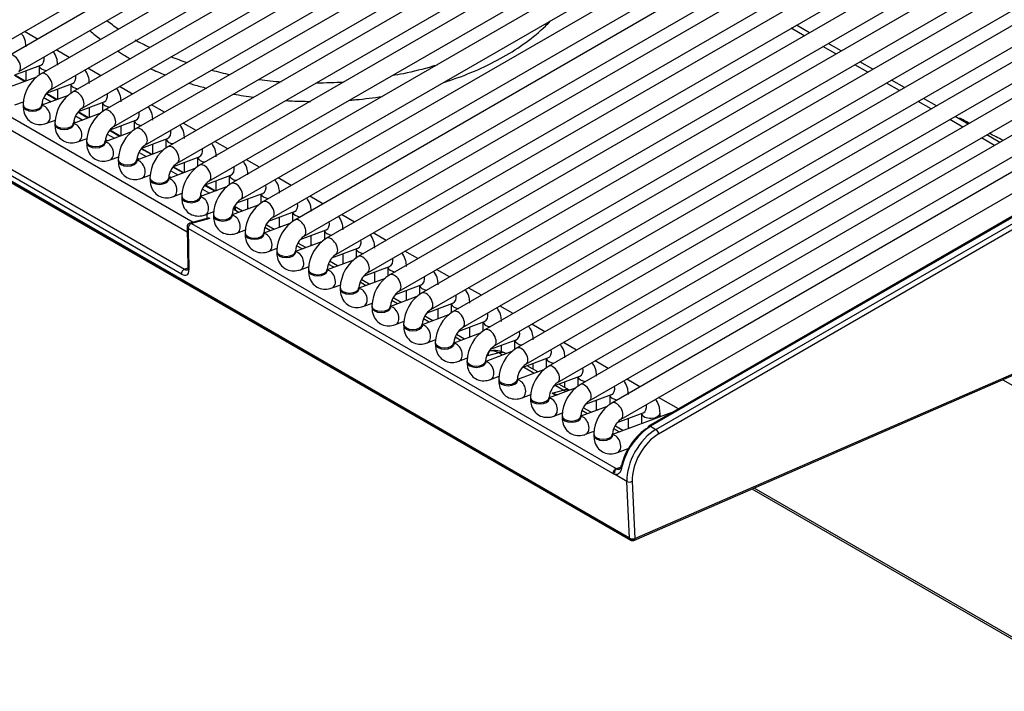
# Model space of a CAD drawing. Header units: millimetres. Extents: x 0 to 287, y 0 to 200.
# Tile 50 of 63: x 226 to 239, y 88 to 97. Entities that reach past the tile are written whole.
import ezdxf

# ---------------------------------------------------------------- set-up
doc = ezdxf.new("R2010")
doc.units = ezdxf.units.MM
doc.layers.add('130.194_BW4C_CTM', color=7, linetype='Continuous')
doc.layers.add('Défaut', color=7, linetype='Continuous')

# ---------------------------------------------------------------- blocks, each defined once
blk = doc.blocks.new('SE3')
at = {"layer": '130.194_BW4C_CTM', "color": 7, "linetype": 'Continuous'}
for p, q in [((225.712, 96.224), (234.834, 101.49)), ((235.133, 101.462), (226.012, 96.195)), ((226.137, 95.979), (235.258, 101.245)), ((235.558, 101.217), (226.436, 95.95)), ((226.561, 95.734), (235.683, 101)), ((235.982, 100.972), (226.86, 95.705)), ((226.985, 95.489), (236.107, 100.755)), ((236.406, 100.727), (227.284, 95.46)), ((227.409, 95.244), (236.531, 100.51)), ((236.83, 100.482), (227.709, 95.216)), ((227.834, 94.999), (236.955, 100.265)), ((237.255, 100.237), (228.133, 94.971)), ((228.258, 94.754), (237.38, 100.02)), ((237.679, 99.992), (228.557, 94.726)), ((228.682, 94.509), (237.804, 99.776)), ((238.103, 99.747), (228.982, 94.481)), ((229.107, 94.264), (238.228, 99.531)), ((238.527, 99.502), (229.406, 94.236)), ((229.531, 94.019), (238.652, 99.286)), ((238.952, 99.257), (229.83, 93.991)), ((234.312, 89.732), (218.26, 98.999)), ((218.261, 98.99), (234.313, 89.722)), ((218.272, 98.972), (234.323, 89.704)), ((229.955, 93.774), (239.077, 99.041)), ((239.376, 99.012), (230.254, 93.746)), ((230.379, 93.529), (239.501, 98.796)), ((239.8, 98.767), (230.679, 93.501)), ((230.804, 93.284), (239.925, 98.551)), ((240.225, 98.522), (231.103, 93.256)), ((231.228, 93.039), (240.35, 98.306)), ((240.649, 98.277), (231.527, 93.011)), ((231.652, 92.794), (240.774, 98.061)), ((241.073, 98.032), (231.951, 92.766)), ((232.076, 92.55), (241.08, 97.748)), ((241.085, 97.55), (232.376, 92.521)), ((232.501, 92.305), (241.093, 97.265)), ((241.098, 97.067), (232.8, 92.276)), ((232.925, 92.06), (241.106, 96.783)), ((241.111, 96.585), (233.224, 92.031)), ((236.72, 96.499), (236.546, 96.6)), ((226.389, 96.413), (226.215, 96.514)), ((236.65, 96.459), (236.476, 96.559)), ((237.145, 96.254), (236.97, 96.355)), ((226.813, 96.168), (226.639, 96.269)), ((233.349, 91.815), (241.125, 96.304)), ((237.074, 96.214), (236.9, 96.314)), ((226.086, 95.934), (226.431, 96.063)), ((237.499, 95.969), (237.324, 96.069)), ((237.569, 96.009), (237.395, 96.11)), ((226.216, 95.846), (226.079, 95.924)), ((226.224, 95.849), (226.083, 95.93)), ((226.235, 95.853), (226.235, 95.989)), ((226.409, 96.054), (226.409, 95.931)), ((227.237, 95.923), (227.063, 96.024)), ((240.967, 96.012), (233.648, 91.786)), ((225.168, 95.869), (228.473, 93.961)), ((226.373, 95.904), (226.022, 95.773)), ((226.235, 95.866), (226.249, 95.858)), ((226.511, 95.689), (226.856, 95.818)), ((226.833, 95.81), (226.833, 95.686)), ((233.773, 91.57), (241.092, 95.795)), ((237.923, 95.724), (237.749, 95.824)), ((237.993, 95.764), (237.819, 95.865)), ((224.291, 95.678), (228.354, 93.332)), ((228.393, 93.83), (225.088, 95.738)), ((226.64, 95.601), (226.504, 95.679)), ((226.648, 95.604), (226.507, 95.685)), ((226.659, 95.608), (226.659, 95.744)), ((227.662, 95.678), (227.487, 95.779)), ((241.391, 95.767), (234.073, 91.541)), ((228.314, 93.266), (224.251, 95.612)), ((226.087, 95.531), (226.203, 95.574)), ((226.197, 95.536), (226.197, 95.52)), ((226.797, 95.66), (226.447, 95.528)), ((226.447, 95.52), (226.447, 95.536)), ((226.473, 95.539), (226.448, 95.553)), ((226.474, 95.631), (226.571, 95.575)), ((226.659, 95.622), (226.673, 95.613)), ((226.935, 95.444), (227.28, 95.573)), ((227.257, 95.565), (227.257, 95.441)), ((228.086, 95.433), (227.912, 95.534)), ((234.198, 91.325), (241.516, 95.55)), ((238.347, 95.479), (238.173, 95.58)), ((238.417, 95.519), (238.243, 95.62)), ((227.221, 95.415), (226.871, 95.284)), ((227.064, 95.356), (226.928, 95.434)), ((227.072, 95.359), (226.932, 95.44)), ((227.083, 95.363), (227.083, 95.499)), ((226.511, 95.286), (226.628, 95.329)), ((226.621, 95.291), (226.621, 95.275)), ((226.871, 95.275), (226.871, 95.291)), ((226.898, 95.294), (226.873, 95.308)), ((226.898, 95.386), (226.995, 95.33)), ((227.083, 95.377), (227.098, 95.368)), ((227.359, 95.199), (227.704, 95.328)), ((227.682, 95.32), (227.682, 95.196)), ((228.51, 95.188), (228.336, 95.289)), ((238.772, 95.234), (238.597, 95.335)), ((238.842, 95.274), (238.667, 95.375)), ((227.646, 95.17), (227.295, 95.039)), ((227.322, 95.141), (227.42, 95.085)), ((227.488, 95.111), (227.352, 95.189)), ((227.497, 95.114), (227.356, 95.195)), ((227.507, 95.118), (227.507, 95.255)), ((241.536, 95.255), (234.568, 91.232)), ((241.561, 95.252), (234.593, 91.229)), ((234.665, 91.188), (241.633, 95.211)), ((241.668, 95.15), (234.7, 91.126)), ((226.936, 95.041), (227.052, 95.084)), ((227.045, 95.046), (227.045, 95.03)), ((227.295, 95.03), (227.295, 95.046)), ((227.322, 95.049), (227.297, 95.063)), ((227.507, 95.132), (227.522, 95.123)), ((227.783, 94.954), (228.129, 95.083)), ((227.932, 94.873), (227.932, 95.01)), ((228.106, 95.075), (228.106, 94.951)), ((228.934, 94.943), (228.76, 95.044)), ((239.196, 94.989), (239.022, 95.09)), ((239.266, 95.03), (239.092, 95.13)), ((228.07, 94.925), (227.719, 94.794)), ((227.747, 94.896), (227.844, 94.84)), ((227.913, 94.866), (227.776, 94.945)), ((227.921, 94.869), (227.78, 94.95)), ((227.932, 94.887), (227.946, 94.878)), ((227.36, 94.796), (227.476, 94.839)), ((227.469, 94.801), (227.469, 94.785)), ((227.719, 94.785), (227.719, 94.801)), ((227.746, 94.804), (227.721, 94.818)), ((228.208, 94.709), (228.553, 94.838)), ((228.356, 94.628), (228.356, 94.765)), ((228.53, 94.83), (228.53, 94.706)), ((229.359, 94.698), (229.184, 94.799)), ((228.494, 94.68), (228.144, 94.549)), ((228.171, 94.651), (228.268, 94.595)), ((228.337, 94.621), (228.201, 94.7)), ((228.345, 94.624), (228.204, 94.705)), ((228.356, 94.642), (228.37, 94.633)), ((227.784, 94.551), (227.9, 94.594)), ((227.894, 94.556), (227.894, 94.54)), ((228.144, 94.54), (228.144, 94.556)), ((228.171, 94.559), (228.145, 94.573)), ((228.632, 94.464), (228.977, 94.593)), ((228.78, 94.383), (228.78, 94.52)), ((228.954, 94.585), (228.954, 94.461)), ((229.783, 94.453), (229.609, 94.554)), ((228.209, 94.306), (228.325, 94.349)), ((228.919, 94.435), (228.568, 94.304)), ((228.595, 94.406), (228.692, 94.35)), ((228.761, 94.376), (228.625, 94.455)), ((228.769, 94.379), (228.629, 94.46)), ((228.78, 94.397), (228.795, 94.388)), ((229.056, 94.219), (229.401, 94.348)), ((228.318, 94.311), (228.318, 94.295)), ((228.568, 94.295), (228.568, 94.311)), ((228.595, 94.314), (228.57, 94.328)), ((229.204, 94.138), (229.204, 94.275)), ((229.379, 94.34), (229.379, 94.216)), ((230.207, 94.209), (230.033, 94.309)), ((228.633, 94.061), (228.749, 94.104)), ((229.343, 94.19), (228.992, 94.059)), ((229.04, 94.117), (229.014, 94.15)), ((229.132, 94.111), (229.025, 94.173)), ((229.083, 94.093), (229.04, 94.117)), ((229.204, 94.152), (229.219, 94.143)), ((229.481, 93.974), (229.826, 94.103)), ((229.803, 94.095), (229.803, 93.971)), ((228.674, 94.014), (228.429, 93.949)), ((228.696, 94.011), (228.451, 93.945)), ((228.661, 94.011), (228.66, 94.071)), ((228.742, 94.066), (228.742, 94.05)), ((228.992, 94.05), (228.992, 94.066)), ((229.629, 93.893), (229.629, 94.03)), ((230.631, 93.964), (230.457, 94.064)), ((228.391, 93.899), (228.4, 93.343)), ((228.406, 93.878), (228.415, 93.322)), ((234.089, 90.597), (228.406, 93.878)), ((228.451, 93.945), (234.133, 90.664)), ((229.057, 93.816), (229.173, 93.86)), ((229.167, 93.821), (229.167, 93.805)), ((229.767, 93.945), (229.417, 93.814)), ((229.417, 93.805), (229.417, 93.821)), ((229.507, 93.848), (229.432, 93.891)), ((229.556, 93.866), (229.449, 93.928)), ((229.629, 93.907), (229.643, 93.899)), ((229.905, 93.729), (230.25, 93.858)), ((230.227, 93.85), (230.227, 93.726)), ((231.056, 93.719), (230.881, 93.819)), ((230.191, 93.7), (229.841, 93.569)), ((230.053, 93.648), (230.053, 93.785)), ((229.481, 93.571), (229.597, 93.615)), ((229.591, 93.576), (229.591, 93.56)), ((229.841, 93.56), (229.841, 93.576)), ((229.932, 93.603), (229.856, 93.646)), ((229.98, 93.621), (229.873, 93.683)), ((230.053, 93.662), (230.067, 93.654)), ((230.329, 93.484), (230.674, 93.613)), ((230.651, 93.605), (230.651, 93.482)), ((231.48, 93.474), (231.306, 93.574)), ((230.616, 93.455), (230.265, 93.324)), ((230.405, 93.376), (230.297, 93.438)), ((230.477, 93.403), (230.477, 93.54)), ((228.354, 93.332), (228.4, 93.352)), ((229.906, 93.326), (230.022, 93.37)), ((230.015, 93.331), (230.015, 93.315)), ((230.265, 93.315), (230.265, 93.331)), ((230.356, 93.358), (230.28, 93.401)), ((230.477, 93.417), (230.492, 93.409)), ((230.753, 93.24), (231.098, 93.369)), ((230.901, 93.158), (230.901, 93.295)), ((231.076, 93.36), (231.076, 93.237)), ((231.904, 93.229), (231.73, 93.329)), ((231.04, 93.21), (230.689, 93.079)), ((230.78, 93.113), (230.705, 93.157)), ((230.829, 93.131), (230.722, 93.193)), ((230.901, 93.172), (230.916, 93.164)), ((230.33, 93.081), (230.446, 93.125)), ((230.439, 93.086), (230.439, 93.07)), ((230.689, 93.07), (230.689, 93.086)), ((231.178, 92.995), (231.523, 93.124)), ((231.326, 92.913), (231.326, 93.05)), ((231.5, 93.115), (231.5, 92.992)), ((232.329, 92.984), (232.154, 93.084)), ((231.464, 92.965), (231.114, 92.834)), ((231.204, 92.868), (231.129, 92.912)), ((231.253, 92.886), (231.146, 92.948)), ((231.326, 92.927), (231.34, 92.919)), ((230.754, 92.836), (230.87, 92.88)), ((230.864, 92.841), (230.864, 92.825)), ((231.114, 92.825), (231.114, 92.841)), ((231.602, 92.75), (231.947, 92.879)), ((231.75, 92.668), (231.75, 92.805)), ((231.924, 92.87), (231.924, 92.747)), ((232.753, 92.739), (232.579, 92.839)), ((231.178, 92.591), (231.294, 92.635)), ((231.888, 92.72), (231.538, 92.589)), ((231.629, 92.623), (231.553, 92.667)), ((231.677, 92.641), (231.57, 92.703)), ((231.75, 92.682), (231.764, 92.674)), ((232.026, 92.505), (232.371, 92.634)), ((231.288, 92.597), (231.288, 92.58)), ((231.538, 92.58), (231.538, 92.597)), ((232.174, 92.423), (232.174, 92.56)), ((232.348, 92.625), (232.348, 92.502)), ((233.177, 92.494), (233.003, 92.595)), ((231.603, 92.346), (231.719, 92.39)), ((232.313, 92.475), (231.962, 92.344)), ((232.053, 92.378), (231.978, 92.422)), ((232.102, 92.396), (231.995, 92.458)), ((232.174, 92.437), (232.189, 92.429)), ((232.45, 92.26), (232.795, 92.389)), ((232.773, 92.38), (232.773, 92.257)), ((231.712, 92.352), (231.712, 92.335)), ((231.962, 92.335), (231.962, 92.352)), ((232.434, 92.236), (232.41, 92.172)), ((232.598, 92.23), (232.598, 92.315)), ((233.601, 92.249), (233.427, 92.35)), ((232.027, 92.101), (232.143, 92.145)), ((232.136, 92.107), (232.136, 92.09)), ((232.737, 92.23), (232.386, 92.099)), ((232.386, 92.09), (232.386, 92.107)), ((232.41, 92.172), (232.4, 92.186)), ((232.561, 92.213), (232.41, 92.172)), ((232.612, 92.183), (232.561, 92.213)), ((232.66, 92.202), (232.656, 92.204)), ((232.875, 92.015), (233.22, 92.144)), ((233.197, 92.135), (233.197, 92.012)), ((234.026, 92.004), (233.851, 92.105)), ((234.383, 89.727), (239.872, 92.118)), ((233.161, 91.985), (232.811, 91.854)), ((233.036, 91.938), (232.892, 92.021)), ((233.085, 91.957), (232.941, 92.04)), ((233.023, 91.992), (233.023, 92.07)), ((234.368, 89.702), (239.857, 92.093)), ((232.451, 91.857), (232.567, 91.9)), ((232.561, 91.862), (232.561, 91.845)), ((232.811, 91.845), (232.811, 91.862)), ((233.299, 91.77), (233.644, 91.899)), ((233.621, 91.89), (233.621, 91.767)), ((234.45, 91.759), (234.276, 91.86)), ((239.307, 91.853), (240.249, 91.309)), ((233.585, 91.74), (233.235, 91.609)), ((233.274, 91.673), (233.425, 91.714)), ((233.425, 91.714), (233.316, 91.776)), ((233.509, 91.712), (233.365, 91.795)), ((233.447, 91.747), (233.447, 91.825)), ((232.875, 91.612), (232.992, 91.655)), ((232.985, 91.617), (232.985, 91.6)), ((233.235, 91.6), (233.235, 91.617)), ((233.274, 91.673), (233.35, 91.652)), ((233.337, 91.648), (233.274, 91.673)), ((233.326, 91.643), (233.274, 91.673)), ((233.723, 91.525), (234.068, 91.654)), ((233.871, 91.444), (233.871, 91.58)), ((234.046, 91.645), (234.046, 91.522)), ((234.966, 91.461), (234.7, 91.615)), ((234.01, 91.495), (233.659, 91.364)), ((233.799, 91.417), (233.692, 91.478)), ((233.871, 91.457), (233.886, 91.449)), ((233.3, 91.367), (233.416, 91.41)), ((233.409, 91.372), (233.409, 91.355)), ((233.659, 91.355), (233.659, 91.372)), ((233.75, 91.398), (233.675, 91.442)), ((234.829, 91.398), (234.083, 91.119)), ((234.147, 91.28), (234.492, 91.409)), ((234.296, 91.199), (234.296, 91.335)), ((234.47, 91.4), (234.47, 91.264)), ((234.72, 91.357), (234.72, 91.409)), ((234.174, 91.153), (234.099, 91.197)), ((234.223, 91.172), (234.116, 91.234)), ((234.296, 91.212), (234.31, 91.204)), ((234.593, 91.229), (234.665, 91.188)), ((233.724, 91.122), (233.84, 91.165)), ((233.833, 91.127), (233.833, 91.111)), ((234.083, 91.111), (234.083, 91.127)), ((234.148, 90.877), (234.294, 90.931)), ((234.133, 90.664), (234.195, 90.681)), ((234.276, 90.491), (234.109, 90.587)), ((234.312, 89.732), (234.276, 90.491)), ((234.347, 90.493), (234.383, 89.727)), ((235.948, 90.39), (240.64, 87.681)), ((240.616, 87.724), (235.977, 90.403)), ((234.313, 89.722), (234.312, 89.732)), ((234.383, 89.727), (234.383, 89.727))]:
    blk.add_line(p, q, dxfattribs=at)
for centre, radius, start, end in [((229.995, 100.735), 4.906, 241.9995, 244.5948), ((229.995, 100.735), 4.906, 248.2137, 250.8555), ((226.707, 95.517), 0.511, 122.0805, 177.9195), ((229.995, 100.735), 4.906, 254.896, 257.9071), ((229.995, 100.735), 4.906, 262.5237, 265.9753), ((230.141, 101.005), 5.176, 269.8148, 273.8923), ((226.712, 95.514), 0.267, 124.6255, 175.3745), ((227.132, 95.272), 0.511, 122.0805, 177.9195), ((227.137, 95.269), 0.267, 124.6255, 175.3745), ((227.556, 95.027), 0.511, 122.0805, 177.9195), ((219.634, 57.53), 42.371, 63.0202, 63.22), ((227.561, 95.025), 0.267, 124.6255, 175.3745), ((227.98, 94.783), 0.511, 122.0805, 177.9195), ((219.634, 57.53), 42.371, 62.3337, 62.6145), ((227.985, 94.78), 0.267, 124.6255, 175.3745), ((228.404, 94.538), 0.511, 122.0805, 177.9195), ((228.41, 94.535), 0.267, 124.6255, 175.3745), ((228.829, 94.293), 0.511, 122.0805, 177.9195), ((228.834, 94.29), 0.267, 124.6255, 175.3745), ((229.253, 94.048), 0.511, 122.0805, 177.9195), ((229.258, 94.045), 0.267, 124.6255, 175.3745), ((229.677, 93.803), 0.511, 122.0805, 177.9195), ((224.951, 90.591), 5.4, 40.7778, 41.2097), ((228.441, 93.9), 0.05, 105, 180.8829), ((229.682, 93.8), 0.267, 124.6255, 175.3745), ((230.101, 93.558), 0.511, 122.0805, 177.9195), ((230.107, 93.555), 0.267, 124.6255, 175.3745), ((230.526, 93.313), 0.511, 122.0805, 177.9195), ((230.531, 93.31), 0.267, 124.6255, 175.3745), ((230.95, 93.068), 0.511, 122.0805, 177.9195), ((230.955, 93.065), 0.267, 124.6255, 175.3745), ((231.374, 92.823), 0.511, 122.0805, 177.9195), ((231.379, 92.82), 0.267, 124.6255, 175.3745), ((231.799, 92.578), 0.511, 122.0805, 177.9195), ((231.804, 92.575), 0.267, 124.6255, 175.3745), ((232.223, 92.333), 0.511, 122.0805, 177.9195), ((232.228, 92.33), 0.267, 124.6255, 175.3745), ((232.647, 92.088), 0.511, 122.0805, 177.9195), ((232.652, 92.085), 0.267, 124.6255, 175.3745), ((232.506, 91.944), 0.3, 60, 103.9261), ((233.071, 91.843), 0.511, 122.0805, 177.9195), ((233.076, 91.84), 0.267, 124.6255, 175.3745), ((233.496, 91.598), 0.511, 122.0805, 177.9195), ((233.501, 91.595), 0.267, 124.6255, 175.3745), ((233.92, 91.353), 0.511, 122.0805, 177.9195), ((233.925, 91.35), 0.267, 124.6255, 175.3745), ((234.344, 91.108), 0.511, 122.0805, 177.9195), ((234.349, 91.105), 0.267, 124.6255, 175.3745), ((235.088, 90.471), 0.905, 123.152, 167.1393), ((234.348, 89.748), 0.05, 240, 293.5365)]:
    blk.add_arc(centre, radius, start, end, dxfattribs=at)
for centre, major_axis, ratio, start_param, end_param in [((226.074, 96.087), (0.062, -0.108), 0.57735, 0.010307, 3.141277), ((226.388, 96.18), (-0.044, 0.117), 0.668835, 3.141593, 4.420098), ((226.534, 96.063), (0.125, 0), 0.57735, 3.260392, 4.513509), ((226.498, 95.842), (0.063, -0.108), 0.57735, 0.010307, 3.141277), ((226.812, 95.935), (-0.044, 0.117), 0.668835, 3.141593, 4.420098), ((226.958, 95.818), (0.125, 0), 0.57735, 3.260392, 4.513509), ((226.923, 95.597), (0.063, -0.108), 0.57735, 0.010307, 3.141277), ((227.236, 95.69), (-0.044, 0.117), 0.668835, 3.141593, 4.420098), ((226.322, 95.536), (0.125, 0), 0.57735, 3.141701, 6.273717), ((227.382, 95.573), (0.125, 0), 0.57735, 3.260392, 4.513509), ((226.322, 95.52), (0.125, 0), 0.57735, 3.141593, 6.283185), ((226.468, 95.403), (-0.044, 0.117), 0.668835, 3.141521, 6.010802), ((227.347, 95.352), (0.062, -0.108), 0.57735, 0.010307, 3.141277), ((227.661, 95.445), (-0.044, 0.117), 0.668835, 3.141593, 4.420098), ((226.746, 95.291), (0.125, 0), 0.57735, 3.141701, 6.273717), ((226.746, 95.275), (0.125, 0), 0.57735, 3.141593, 6.283185), ((226.892, 95.158), (-0.044, 0.117), 0.668835, 3.141521, 6.010802), ((227.807, 95.329), (0.125, 0), 0.57735, 3.260392, 4.513509), ((227.771, 95.107), (0.062, -0.108), 0.57735, 0.010307, 3.141277), ((228.085, 95.2), (-0.044, 0.117), 0.668835, 3.141593, 4.420098), ((227.17, 95.046), (0.125, 0), 0.57735, 3.141701, 6.273717), ((227.17, 95.03), (0.125, 0), 0.57735, 3.141593, 6.283185), ((227.316, 94.913), (-0.044, 0.117), 0.668835, 3.141521, 6.010802), ((228.231, 95.084), (0.125, 0), 0.57735, 3.260392, 4.513509), ((228.195, 94.862), (0.063, -0.108), 0.57735, 0.010307, 3.141277), ((228.509, 94.955), (-0.044, 0.117), 0.668835, 3.141593, 4.420098), ((227.594, 94.801), (0.125, 0), 0.57735, 3.141701, 6.273717), ((227.594, 94.785), (0.125, 0), 0.57735, 3.141593, 6.283185), ((227.741, 94.668), (-0.044, 0.117), 0.668835, 3.141521, 6.010802), ((228.655, 94.839), (0.125, 0), 0.57735, 3.260392, 4.513509), ((228.62, 94.617), (0.063, -0.108), 0.57735, 0.010307, 3.141277), ((228.933, 94.71), (-0.044, 0.117), 0.668835, 3.141593, 4.420098), ((228.019, 94.556), (0.125, 0), 0.57735, 3.141701, 6.273717), ((228.019, 94.54), (0.125, 0), 0.57735, 3.141593, 6.283185), ((228.165, 94.423), (-0.044, 0.117), 0.668835, 3.141521, 6.010802), ((229.079, 94.594), (0.125, 0), 0.57735, 3.260392, 4.513509), ((229.044, 94.372), (0.063, -0.108), 0.57735, 0.010307, 3.141277), ((229.358, 94.465), (-0.044, 0.117), 0.668835, 3.141593, 4.420098), ((228.443, 94.311), (0.125, 0), 0.57735, 3.141701, 6.273717), ((228.443, 94.295), (0.125, 0), 0.57735, 3.141593, 6.283185), ((228.589, 94.178), (-0.044, 0.117), 0.668835, 3.141521, 6.010802), ((229.504, 94.349), (0.125, 0), 0.57735, 3.260392, 4.513509), ((229.468, 94.127), (0.063, -0.108), 0.57735, 0.010307, 3.141277), ((229.782, 94.22), (-0.044, 0.117), 0.668835, 3.141593, 4.420098), ((229.928, 94.104), (0.125, 0), 0.57735, 3.260392, 4.513509), ((228.441, 93.9), (0.0129, -0.0483), 0.707107, 2.526113, 3.141593), ((228.687, 93.966), (0.0129, -0.0483), 0.707107, 2.526113, 3.141593), ((228.867, 94.066), (0.125, 0), 0.57735, 3.141701, 6.273717), ((228.867, 94.05), (0.125, 0), 0.57735, 3.141593, 6.283185), ((229.013, 93.933), (-0.044, 0.117), 0.668835, 3.141521, 6.010802), ((229.893, 93.883), (0.063, -0.108), 0.57735, 0.010307, 3.141277), ((230.206, 93.976), (-0.044, 0.117), 0.668835, 3.141593, 4.420098), ((228.441, 93.9), (0.05, 0.0008), 0.626791, 3.141594, 3.91863), ((228.441, 93.9), (0.025, 0.0433), 0.57735, 0.523599, 2.408554), ((229.292, 93.821), (0.125, 0), 0.57735, 3.141701, 6.273717), ((230.352, 93.859), (0.125, 0), 0.57735, 3.260392, 4.513509), ((229.292, 93.805), (0.125, 0), 0.57735, 3.141593, 6.283185), ((229.438, 93.688), (-0.044, 0.117), 0.668835, 3.141521, 6.010802), ((230.317, 93.638), (0.063, -0.108), 0.57735, 0.010307, 3.141277), ((230.63, 93.731), (-0.044, 0.117), 0.668835, 3.141593, 4.420098), ((229.716, 93.576), (0.125, 0), 0.57735, 3.141701, 6.273717), ((229.716, 93.56), (0.125, 0), 0.57735, 3.141593, 6.283185), ((229.862, 93.443), (-0.044, 0.117), 0.668835, 3.141521, 6.010802), ((230.776, 93.614), (0.125, 0), 0.57735, 3.260392, 4.513509), ((230.741, 93.393), (0.063, -0.108), 0.57735, 0.010307, 3.141277), ((231.055, 93.486), (-0.044, 0.117), 0.668835, 3.141593, 4.420098), ((228.35, 93.289), (-0.025, -0.0433), 0.57735, 3.804818, 5.550147), ((228.309, 93.387), (-0.08, 0.128), 0.546142, 2.345976, 3.879986), ((228.45, 93.344), (0.05, 0.0008), 0.626791, 3.141593, 3.91863), ((230.14, 93.331), (0.125, 0), 0.57735, 3.141701, 6.273717), ((230.14, 93.315), (0.125, 0), 0.57735, 3.141593, 6.283185), ((230.286, 93.198), (-0.044, 0.117), 0.668835, 3.141521, 6.010802), ((231.201, 93.369), (0.125, 0), 0.57735, 3.260392, 4.513509), ((231.165, 93.148), (0.063, -0.108), 0.57735, 0.010307, 3.141277), ((231.479, 93.241), (-0.044, 0.117), 0.668835, 3.141593, 4.420098), ((230.564, 93.086), (0.125, 0), 0.57735, 3.141701, 6.273717), ((230.564, 93.07), (0.125, 0), 0.57735, 3.141593, 6.283185), ((230.71, 92.953), (-0.044, 0.117), 0.668835, 3.141521, 6.010802), ((231.625, 93.124), (0.125, 0), 0.57735, 3.260392, 4.513509), ((231.59, 92.903), (0.063, -0.108), 0.57735, 0.010307, 3.141277), ((231.903, 92.996), (-0.044, 0.117), 0.668835, 3.141593, 4.420098), ((230.989, 92.841), (0.125, 0), 0.57735, 3.141701, 6.273717), ((230.989, 92.825), (0.125, 0), 0.57735, 3.141593, 6.283185), ((231.135, 92.708), (-0.044, 0.117), 0.668835, 3.141521, 6.010802), ((232.049, 92.879), (0.125, 0), 0.57735, 3.260392, 4.513509), ((232.014, 92.658), (0.063, -0.108), 0.57735, 0.010307, 3.141277), ((232.327, 92.751), (-0.044, 0.117), 0.668835, 3.141593, 4.420098), ((231.413, 92.597), (0.125, 0), 0.57735, 3.141701, 6.273717), ((231.413, 92.58), (0.125, 0), 0.57735, 3.141593, 6.283185), ((231.559, 92.464), (-0.044, 0.117), 0.668835, 3.141521, 6.010802), ((232.473, 92.634), (0.125, 0), 0.57735, 3.260392, 4.513509), ((232.438, 92.413), (0.063, -0.108), 0.57735, 0.010307, 3.141277), ((232.752, 92.506), (-0.044, 0.117), 0.668835, 3.141593, 4.420098), ((232.898, 92.389), (0.125, 0), 0.57735, 3.260392, 4.513509), ((231.837, 92.352), (0.125, 0), 0.57735, 3.141701, 6.273717), ((231.837, 92.335), (0.125, 0), 0.57735, 3.141593, 6.283185), ((231.983, 92.219), (-0.044, 0.117), 0.668835, 3.141521, 6.010802), ((232.506, 91.944), (-0.078, 0.29), 0.707107, 5.667706, 6.253868), ((232.862, 92.168), (0.063, -0.108), 0.57735, 0.010307, 3.141277), ((233.176, 92.261), (-0.044, 0.117), 0.668835, 3.141593, 4.420098), ((232.261, 92.107), (0.125, 0), 0.57735, 3.141701, 6.273717), ((232.506, 91.944), (-0.15, -0.26), 0.57735, 3.141593, 3.665191), ((233.322, 92.144), (0.125, 0), 0.57735, 3.260392, 4.513509), ((232.261, 92.09), (0.125, 0), 0.57735, 3.141593, 6.283185), ((232.407, 91.974), (-0.044, 0.117), 0.668835, 3.141521, 6.010802), ((233.287, 91.923), (0.063, -0.108), 0.57735, 0.010307, 3.141277), ((233.6, 92.016), (-0.044, 0.117), 0.668835, 3.141593, 4.420098), ((232.686, 91.862), (0.125, 0), 0.57735, 3.141701, 6.273717), ((232.686, 91.845), (0.125, 0), 0.57735, 3.141593, 6.283185), ((232.832, 91.729), (-0.044, 0.117), 0.668835, 3.141521, 6.01387), ((233.746, 91.899), (0.125, 0), 0.57735, 3.260392, 4.513509), ((233.37, 91.445), (-0.15, -0.26), 0.57735, 3.220348, 3.665191), ((233.37, 91.445), (-0.078, 0.29), 0.707107, -0.767635, -0.61548), ((233.711, 91.678), (0.063, -0.108), 0.57735, 0.010307, 3.141277), ((234.024, 91.771), (-0.044, 0.117), 0.668835, 3.141593, 4.420098), ((233.11, 91.617), (0.125, 0), 0.57735, 3.141701, 6.273717), ((233.11, 91.6), (0.125, 0), 0.57735, 3.141593, 6.283185), ((233.256, 91.484), (-0.044, 0.117), 0.668835, 3.141521, 6.010802), ((234.171, 91.654), (0.125, 0), 0.57735, 3.260392, 4.513509), ((234.135, 91.433), (0.063, -0.108), 0.57735, 0.010307, 3.141277), ((234.449, 91.526), (-0.044, 0.117), 0.668835, 3.141593, 4.420098), ((233.534, 91.372), (0.125, 0), 0.57735, 3.141701, 6.273717), ((233.534, 91.355), (0.125, 0), 0.57735, 3.141593, 6.283185), ((233.68, 91.239), (-0.044, 0.117), 0.668835, 3.141521, 6.010802), ((234.595, 91.409), (0.125, 0), 0.57735, 3.260392, 6.283185), ((234.873, 91.281), (-0.044, 0.117), 0.668835, 5.91044, 6.283185), ((234.545, 90.809), (-0.263, -0.426), 0.556861, 3.943267, 5.276914), ((234.665, 90.739), (-0.275, -0.476), 0.57735, 3.926991, 5.550147), ((234.593, 91.188), (0.025, -0.0433), 0.57735, 3.141593, 3.892084), ((234.593, 91.188), (0.025, -0.0433), 0.57735, 2.356194, 3.141593), ((234.665, 91.147), (0.025, -0.0433), 0.57735, 0.785398, 2.356194), ((233.958, 91.127), (0.125, 0), 0.57735, 3.141701, 6.273717), ((233.958, 91.111), (0.125, 0), 0.57735, 3.141593, 6.283185), ((234.104, 90.994), (-0.044, 0.117), 0.668835, 3.141521, 6.010802), ((234.7, 90.718), (0.25, 0.433), 0.57735, 0.785398, 2.408554), ((234.124, 90.619), (0.025, 0.0433), 0.57735, 0.523599, 2.408554), ((234.144, 90.61), (0.0166, 0.0472), 0.687149, 0.413232, 2.290497), ((234.119, 90.744), (0.0601, -0.0858), 0.460877, -0.783198, -0.591119), ((234.24, 90.683), (0.0489, -0.0106), 0.444894, 2.470589, 4.033186), ((234.083, 90.722), (0.077, -0.133), 0.548038, -0.76518, -0.573101), ((234.312, 90.513), (0.0499, 0.0023), 0.606775, 3.899404, 5.4702), ((234.347, 89.748), (0.0501, -0.0045), 0.503419, 3.968267, 5.539064), ((234.348, 89.748), (-0.0497, -0.0056), 0.643408, 0.716376, 2.287173), ((234.348, 89.748), (0.025, 0.0433), 0.57735, 2.478368, 3.141593), ((234.348, 89.748), (-0.02, 0.0458), 0.643408, 3.141593, 3.996013)]:
    blk.add_ellipse(centre, major_axis=major_axis, ratio=ratio, start_param=start_param, end_param=end_param, dxfattribs=at)
for points in [[(227.468, 96.547), (227.416, 96.583), (227.365, 96.622), (227.318, 96.661)], [(227.459, 96.252), (227.493, 96.231), (227.527, 96.211), (227.567, 96.187)], [(227.567, 96.187), (227.59, 96.174), (227.611, 96.162), (227.632, 96.151)], [(229.012, 95.677), (229.101, 95.661), (229.192, 95.646), (229.283, 95.634)], [(228.4, 93.343), (228.4, 93.33), (228.4, 93.324), (228.398, 93.325)]]:
    blk.add_open_spline(points, degree=3, dxfattribs=at)
for points, knots in [([(231.835, 95.836), (231.859, 95.844), (232.013, 95.894), (232.285, 95.999), (232.626, 96.17), (232.931, 96.366), (233.13, 96.532), (233.229, 96.63), (233.25, 96.652)], [0.3683776, 0.3683776, 0.3683776, 0.3683776, 0.3748482, 0.4105153, 0.4462314, 0.4819965, 0.517793, 0.5279262, 0.5279262, 0.5279262, 0.5279262]), ([(226.235, 96.308), (226.233, 96.336), (226.229, 96.391), (226.202, 96.453), (226.176, 96.484), (226.171, 96.49)], [0, 0, 0, 0, 0.1571409, 0.3681998, 0.4156631, 0.4156631, 0.4156631, 0.4156631]), ([(227.088, 96.529), (227.112, 96.507), (227.159, 96.468), (227.208, 96.428), (227.232, 96.41)], [0.9022078, 0.9022078, 0.9022078, 0.9022078, 0.91893539, 0.93394686, 0.93394686, 0.93394686, 0.93394686]), ([(226.659, 96.063), (226.657, 96.091), (226.653, 96.146), (226.626, 96.208), (226.601, 96.239), (226.596, 96.245)], [0, 0, 0, 0, 0.1571409, 0.3681998, 0.4156631, 0.4156631, 0.4156631, 0.4156631]), ([(231.731, 96.066), (231.714, 96.06), (231.569, 96.016), (231.365, 95.963), (231.185, 95.93), (231.132, 95.922)], [0.95550102, 0.95550102, 0.95550102, 0.95550102, 0.95885992, 0.982954, 0.9923438, 0.9923438, 0.9923438, 0.9923438]), ([(227.083, 95.818), (227.082, 95.846), (227.078, 95.901), (227.051, 95.963), (227.025, 95.994), (227.02, 96)], [0, 0, 0, 0, 0.1571409, 0.3681998, 0.4156631, 0.4156631, 0.4156631, 0.4156631]), ([(227.901, 96.017), (227.964, 95.988), (228.032, 95.96), (228.1, 95.933), (228.102, 95.932)], [0.03544178, 0.03544178, 0.03544178, 0.03544178, 0.0544844, 0.05494611, 0.05494611, 0.05494611, 0.05494611]), ([(228.415, 95.823), (228.438, 95.816), (228.515, 95.793), (228.594, 95.772), (228.65, 95.757)], [0.08398038, 0.08398038, 0.08398038, 0.08398038, 0.09013518, 0.10486006, 0.10486006, 0.10486006, 0.10486006]), ([(227.507, 95.573), (227.506, 95.601), (227.502, 95.656), (227.475, 95.718), (227.449, 95.749), (227.444, 95.755)], [0, 0, 0, 0, 0.1571409, 0.3681998, 0.4156631, 0.4156631, 0.4156631, 0.4156631]), ([(229.71, 95.591), (229.727, 95.59), (229.837, 95.583), (229.948, 95.58), (230.041, 95.579)], [0.19278595, 0.19278595, 0.19278595, 0.19278595, 0.19692396, 0.21928125, 0.21928125, 0.21928125, 0.21928125]), ([(230.569, 95.596), (230.596, 95.598), (230.742, 95.61), (230.887, 95.627), (231.003, 95.645)], [0.26154487, 0.26154487, 0.26154487, 0.26154487, 0.26805356, 0.29680841, 0.29680841, 0.29680841, 0.29680841]), ([(226.197, 95.52), (226.198, 95.492), (226.202, 95.437), (226.238, 95.354), (226.309, 95.29), (226.396, 95.263), (226.468, 95.271), (226.502, 95.283), (226.511, 95.286)], [0, 0, 0, 0, 0.157141, 0.3682, 0.55774, 0.755705, 0.942244, 1, 1, 1, 1]), ([(226.449, 95.501), (226.449, 95.501), (226.449, 95.502), (226.447, 95.51), (226.447, 95.518), (226.447, 95.52)], [0.7480316, 0.7480316, 0.7480316, 0.7480316, 0.8182079, 0.9671097, 1, 1, 1, 1]), ([(227.932, 95.329), (227.93, 95.356), (227.926, 95.411), (227.899, 95.473), (227.873, 95.504), (227.868, 95.51)], [0, 0, 0, 0, 0.1571409, 0.3681998, 0.4156631, 0.4156631, 0.4156631, 0.4156631]), ([(226.621, 95.275), (226.622, 95.247), (226.626, 95.192), (226.663, 95.109), (226.733, 95.045), (226.821, 95.018), (226.892, 95.026), (226.926, 95.038), (226.936, 95.041)], [0, 0, 0, 0, 0.157141, 0.3682, 0.55774, 0.755705, 0.942244, 1, 1, 1, 1]), ([(226.873, 95.256), (226.873, 95.256), (226.873, 95.257), (226.871, 95.265), (226.871, 95.273), (226.871, 95.275)], [0.7480316, 0.7480316, 0.7480316, 0.7480316, 0.8182079, 0.9671097, 1, 1, 1, 1]), ([(228.356, 95.084), (228.354, 95.111), (228.35, 95.166), (228.323, 95.228), (228.298, 95.259), (228.293, 95.265)], [0, 0, 0, 0, 0.1571409, 0.3681998, 0.4156631, 0.4156631, 0.4156631, 0.4156631]), ([(227.045, 95.03), (227.047, 95.002), (227.051, 94.947), (227.087, 94.864), (227.158, 94.8), (227.245, 94.773), (227.316, 94.781), (227.351, 94.793), (227.36, 94.796)], [0, 0, 0, 0, 0.157141, 0.3682, 0.55774, 0.755705, 0.942244, 1, 1, 1, 1]), ([(227.297, 95.011), (227.298, 95.011), (227.297, 95.012), (227.295, 95.02), (227.295, 95.028), (227.295, 95.03)], [0.7480316, 0.7480316, 0.7480316, 0.7480316, 0.8182079, 0.9671097, 1, 1, 1, 1]), ([(228.78, 94.839), (228.779, 94.866), (228.775, 94.921), (228.748, 94.983), (228.722, 95.014), (228.717, 95.02)], [0, 0, 0, 0, 0.1571409, 0.3681998, 0.4156631, 0.4156631, 0.4156631, 0.4156631]), ([(227.469, 94.785), (227.471, 94.757), (227.475, 94.702), (227.511, 94.619), (227.582, 94.555), (227.669, 94.528), (227.741, 94.536), (227.775, 94.548), (227.784, 94.551)], [0, 0, 0, 0, 0.157141, 0.3682, 0.55774, 0.755705, 0.942244, 1, 1, 1, 1]), ([(227.722, 94.766), (227.722, 94.766), (227.721, 94.767), (227.72, 94.775), (227.719, 94.783), (227.719, 94.785)], [0.7480316, 0.7480316, 0.7480316, 0.7480316, 0.8182079, 0.9671097, 1, 1, 1, 1]), ([(229.204, 94.594), (229.203, 94.621), (229.199, 94.676), (229.172, 94.738), (229.146, 94.769), (229.141, 94.775)], [0, 0, 0, 0, 0.1571409, 0.3681998, 0.4156631, 0.4156631, 0.4156631, 0.4156631]), ([(227.894, 94.54), (227.895, 94.512), (227.899, 94.457), (227.936, 94.374), (228.006, 94.31), (228.093, 94.284), (228.165, 94.291), (228.199, 94.303), (228.209, 94.306)], [0, 0, 0, 0, 0.157141, 0.3682, 0.55774, 0.755705, 0.942244, 1, 1, 1, 1]), ([(228.146, 94.521), (228.146, 94.521), (228.146, 94.522), (228.144, 94.53), (228.144, 94.538), (228.144, 94.54)], [0.7480316, 0.7480316, 0.7480316, 0.7480316, 0.8182079, 0.9671097, 1, 1, 1, 1]), ([(229.629, 94.349), (229.627, 94.376), (229.623, 94.431), (229.596, 94.493), (229.57, 94.524), (229.565, 94.53)], [0, 0, 0, 0, 0.1571409, 0.3681998, 0.4156631, 0.4156631, 0.4156631, 0.4156631]), ([(228.318, 94.295), (228.319, 94.267), (228.323, 94.212), (228.36, 94.129), (228.43, 94.066), (228.518, 94.039), (228.589, 94.046), (228.623, 94.058), (228.633, 94.061)], [0, 0, 0, 0, 0.157141, 0.3682, 0.55774, 0.755705, 0.942244, 1, 1, 1, 1]), ([(228.57, 94.276), (228.57, 94.276), (228.57, 94.277), (228.568, 94.285), (228.568, 94.293), (228.568, 94.295)], [0.7480316, 0.7480316, 0.7480316, 0.7480316, 0.8182079, 0.9671097, 1, 1, 1, 1]), ([(230.053, 94.104), (230.052, 94.131), (230.047, 94.186), (230.02, 94.248), (229.995, 94.28), (229.99, 94.285)], [0, 0, 0, 0, 0.1571409, 0.3681998, 0.4156631, 0.4156631, 0.4156631, 0.4156631]), ([(229.021, 94.165), (229.022, 94.164), (229.026, 94.158), (229.032, 94.148), (229.037, 94.134), (229.039, 94.123), (229.04, 94.117)], [0.7919244, 0.7919244, 0.7919244, 0.7919244, 0.8099886, 0.8772899, 0.9406068, 1, 1, 1, 1]), ([(228.742, 94.05), (228.744, 94.022), (228.748, 93.967), (228.784, 93.884), (228.855, 93.821), (228.942, 93.794), (229.013, 93.801), (229.048, 93.813), (229.057, 93.816)], [0, 0, 0, 0, 0.157141, 0.3682, 0.55774, 0.755705, 0.942244, 1, 1, 1, 1]), ([(228.995, 94.031), (228.995, 94.031), (228.994, 94.032), (228.992, 94.04), (228.992, 94.048), (228.992, 94.05)], [0.7480316, 0.7480316, 0.7480316, 0.7480316, 0.8182079, 0.9671097, 1, 1, 1, 1]), ([(230.477, 93.859), (230.476, 93.886), (230.472, 93.941), (230.445, 94.003), (230.419, 94.035), (230.414, 94.04)], [0, 0, 0, 0, 0.1571409, 0.3681998, 0.4156631, 0.4156631, 0.4156631, 0.4156631]), ([(229.167, 93.805), (229.168, 93.777), (229.172, 93.722), (229.208, 93.64), (229.279, 93.576), (229.366, 93.549), (229.438, 93.556), (229.472, 93.568), (229.481, 93.571)], [0, 0, 0, 0, 0.157141, 0.3682, 0.55774, 0.755705, 0.942244, 1, 1, 1, 1]), ([(229.419, 93.786), (229.419, 93.786), (229.418, 93.787), (229.417, 93.795), (229.417, 93.803), (229.417, 93.805)], [0.7480316, 0.7480316, 0.7480316, 0.7480316, 0.8182079, 0.9671097, 1, 1, 1, 1]), ([(230.901, 93.614), (230.9, 93.642), (230.896, 93.696), (230.869, 93.758), (230.843, 93.79), (230.838, 93.795)], [0, 0, 0, 0, 0.1571409, 0.3681998, 0.4156631, 0.4156631, 0.4156631, 0.4156631]), ([(229.591, 93.56), (229.592, 93.532), (229.596, 93.477), (229.633, 93.395), (229.703, 93.331), (229.791, 93.304), (229.862, 93.311), (229.896, 93.323), (229.906, 93.326)], [0, 0, 0, 0, 0.157141, 0.3682, 0.55774, 0.755705, 0.942244, 1, 1, 1, 1]), ([(229.843, 93.541), (229.843, 93.541), (229.843, 93.542), (229.841, 93.55), (229.841, 93.558), (229.841, 93.56)], [0.7480316, 0.7480316, 0.7480316, 0.7480316, 0.8182079, 0.9671097, 1, 1, 1, 1]), ([(231.326, 93.369), (231.324, 93.397), (231.32, 93.452), (231.293, 93.513), (231.267, 93.545), (231.262, 93.55)], [0, 0, 0, 0, 0.1571409, 0.3681998, 0.4156631, 0.4156631, 0.4156631, 0.4156631]), ([(228.354, 93.332), (228.356, 93.33), (228.361, 93.328), (228.368, 93.325), (228.375, 93.323), (228.382, 93.322), (228.389, 93.322), (228.394, 93.323), (228.397, 93.324), (228.398, 93.324)], [0, 0, 0, 0, 0.0638719, 0.1311125, 0.2017896, 0.2759613, 0.3536779, 0.4349828, 0.4728663, 0.4728663, 0.4728663, 0.4728663]), ([(230.015, 93.315), (230.016, 93.287), (230.02, 93.232), (230.057, 93.15), (230.127, 93.086), (230.215, 93.059), (230.286, 93.066), (230.32, 93.078), (230.33, 93.081)], [0, 0, 0, 0, 0.157141, 0.3682, 0.55774, 0.755705, 0.942244, 1, 1, 1, 1]), ([(230.267, 93.296), (230.267, 93.296), (230.267, 93.297), (230.265, 93.305), (230.265, 93.313), (230.265, 93.315)], [0.7480316, 0.7480316, 0.7480316, 0.7480316, 0.8182079, 0.9671097, 1, 1, 1, 1]), ([(231.75, 93.124), (231.749, 93.152), (231.745, 93.207), (231.717, 93.268), (231.692, 93.3), (231.687, 93.305)], [0, 0, 0, 0, 0.1571409, 0.3681998, 0.4156631, 0.4156631, 0.4156631, 0.4156631]), ([(230.439, 93.07), (230.441, 93.042), (230.445, 92.987), (230.481, 92.905), (230.552, 92.841), (230.639, 92.814), (230.71, 92.822), (230.745, 92.833), (230.754, 92.836)], [0, 0, 0, 0, 0.157141, 0.3682, 0.55774, 0.755705, 0.942244, 1, 1, 1, 1]), ([(230.692, 93.051), (230.692, 93.051), (230.691, 93.052), (230.689, 93.06), (230.689, 93.068), (230.689, 93.07)], [0.7480316, 0.7480316, 0.7480316, 0.7480316, 0.8182079, 0.9671097, 1, 1, 1, 1]), ([(232.174, 92.879), (232.173, 92.907), (232.169, 92.962), (232.142, 93.023), (232.116, 93.055), (232.111, 93.06)], [0, 0, 0, 0, 0.1571409, 0.3681998, 0.4156631, 0.4156631, 0.4156631, 0.4156631]), ([(230.864, 92.825), (230.865, 92.797), (230.869, 92.743), (230.905, 92.66), (230.976, 92.596), (231.063, 92.569), (231.135, 92.577), (231.169, 92.588), (231.178, 92.591)], [0, 0, 0, 0, 0.157141, 0.3682, 0.55774, 0.755705, 0.942244, 1, 1, 1, 1]), ([(231.116, 92.806), (231.116, 92.806), (231.115, 92.807), (231.114, 92.815), (231.114, 92.823), (231.114, 92.825)], [0.7480316, 0.7480316, 0.7480316, 0.7480316, 0.8182079, 0.9671097, 1, 1, 1, 1]), ([(232.598, 92.634), (232.597, 92.662), (232.593, 92.717), (232.566, 92.778), (232.54, 92.81), (232.535, 92.815)], [0, 0, 0, 0, 0.1571409, 0.3681998, 0.4156631, 0.4156631, 0.4156631, 0.4156631]), ([(231.288, 92.58), (231.289, 92.553), (231.293, 92.498), (231.33, 92.415), (231.4, 92.351), (231.488, 92.324), (231.559, 92.332), (231.593, 92.343), (231.603, 92.346)], [0, 0, 0, 0, 0.157141, 0.3682, 0.55774, 0.755705, 0.942244, 1, 1, 1, 1]), ([(231.54, 92.561), (231.54, 92.561), (231.54, 92.563), (231.538, 92.57), (231.538, 92.578), (231.538, 92.58)], [0.7480316, 0.7480316, 0.7480316, 0.7480316, 0.8182079, 0.9671097, 1, 1, 1, 1]), ([(233.023, 92.389), (233.021, 92.417), (233.017, 92.472), (232.99, 92.533), (232.965, 92.565), (232.96, 92.57)], [0, 0, 0, 0, 0.1571409, 0.3681998, 0.4156631, 0.4156631, 0.4156631, 0.4156631]), ([(231.712, 92.335), (231.713, 92.308), (231.718, 92.253), (231.754, 92.17), (231.825, 92.106), (231.912, 92.079), (231.983, 92.087), (232.017, 92.098), (232.027, 92.101)], [0, 0, 0, 0, 0.157141, 0.3682, 0.55774, 0.755705, 0.942244, 1, 1, 1, 1]), ([(231.964, 92.316), (231.964, 92.316), (231.964, 92.318), (231.962, 92.325), (231.962, 92.334), (231.962, 92.335)], [0.7480316, 0.7480316, 0.7480316, 0.7480316, 0.8182079, 0.9671097, 1, 1, 1, 1]), ([(233.447, 92.144), (233.446, 92.172), (233.442, 92.227), (233.414, 92.289), (233.389, 92.32), (233.384, 92.325)], [0, 0, 0, 0, 0.1571409, 0.3681998, 0.4156631, 0.4156631, 0.4156631, 0.4156631]), ([(232.136, 92.09), (232.138, 92.063), (232.142, 92.008), (232.178, 91.925), (232.249, 91.861), (232.336, 91.834), (232.408, 91.842), (232.442, 91.853), (232.451, 91.857)], [0, 0, 0, 0, 0.157141, 0.3682, 0.55774, 0.755705, 0.942244, 1, 1, 1, 1]), ([(232.389, 92.072), (232.389, 92.071), (232.388, 92.073), (232.386, 92.08), (232.386, 92.089), (232.386, 92.09)], [0.7480316, 0.7480316, 0.7480316, 0.7480316, 0.8182079, 0.9671097, 1, 1, 1, 1]), ([(233.871, 91.899), (233.87, 91.927), (233.866, 91.982), (233.839, 92.044), (233.813, 92.075), (233.808, 92.081)], [0, 0, 0, 0, 0.1571409, 0.3681998, 0.4156631, 0.4156631, 0.4156631, 0.4156631]), ([(232.561, 91.845), (232.562, 91.818), (232.566, 91.763), (232.602, 91.68), (232.673, 91.616), (232.76, 91.589), (232.832, 91.597), (232.866, 91.608), (232.875, 91.612)], [0, 0, 0, 0, 0.157141, 0.3682, 0.55774, 0.755705, 0.942244, 1, 1, 1, 1]), ([(232.813, 91.827), (232.813, 91.827), (232.812, 91.828), (232.811, 91.835), (232.811, 91.844), (232.811, 91.845)], [0.7480316, 0.7480316, 0.7480316, 0.7480316, 0.8182079, 0.9671097, 1, 1, 1, 1]), ([(234.296, 91.654), (234.294, 91.682), (234.29, 91.737), (234.263, 91.799), (234.237, 91.83), (234.232, 91.836)], [0, 0, 0, 0, 0.1571409, 0.3681998, 0.4156631, 0.4156631, 0.4156631, 0.4156631]), ([(232.985, 91.6), (232.986, 91.573), (232.99, 91.518), (233.027, 91.435), (233.097, 91.371), (233.185, 91.344), (233.256, 91.352), (233.29, 91.363), (233.3, 91.367)], [0, 0, 0, 0, 0.157141, 0.3682, 0.55774, 0.755705, 0.942244, 1, 1, 1, 1]), ([(233.237, 91.582), (233.237, 91.582), (233.237, 91.583), (233.235, 91.591), (233.235, 91.599), (233.235, 91.6)], [0.7480316, 0.7480316, 0.7480316, 0.7480316, 0.8182079, 0.9671097, 1, 1, 1, 1]), ([(234.72, 91.409), (234.718, 91.437), (234.714, 91.492), (234.687, 91.554), (234.662, 91.585), (234.657, 91.591)], [0, 0, 0, 0, 0.1571409, 0.3681998, 0.4156631, 0.4156631, 0.4156631, 0.4156631]), ([(233.409, 91.355), (233.41, 91.328), (233.415, 91.273), (233.451, 91.19), (233.522, 91.126), (233.609, 91.099), (233.68, 91.107), (233.715, 91.118), (233.724, 91.122)], [0, 0, 0, 0, 0.157141, 0.3682, 0.55774, 0.755705, 0.942244, 1, 1, 1, 1]), ([(233.661, 91.337), (233.661, 91.337), (233.661, 91.338), (233.659, 91.346), (233.659, 91.354), (233.659, 91.355)], [0.7480316, 0.7480316, 0.7480316, 0.7480316, 0.8182079, 0.9671097, 1, 1, 1, 1]), ([(234.873, 91.411), (234.867, 91.41), (234.852, 91.406), (234.839, 91.401), (234.829, 91.398)], [0.90135619, 0.90135619, 0.90135619, 0.90135619, 0.94224427, 1, 1, 1, 1]), ([(233.833, 91.111), (233.835, 91.083), (233.839, 91.028), (233.875, 90.945), (233.946, 90.881), (234.033, 90.854), (234.105, 90.862), (234.139, 90.873), (234.148, 90.877)], [0, 0, 0, 0, 0.157141, 0.3682, 0.55774, 0.755705, 0.942244, 1, 1, 1, 1]), ([(234.086, 91.092), (234.086, 91.092), (234.085, 91.093), (234.084, 91.101), (234.083, 91.109), (234.083, 91.111)], [0.7480316, 0.7480316, 0.7480316, 0.7480316, 0.8182079, 0.9671097, 1, 1, 1, 1]), ([(234.205, 90.673), (234.204, 90.669), (234.203, 90.661), (234.199, 90.65), (234.196, 90.639), (234.192, 90.63), (234.187, 90.621), (234.182, 90.613), (234.177, 90.606), (234.169, 90.598), (234.16, 90.591), (234.149, 90.585), (234.137, 90.583), (234.123, 90.583), (234.114, 90.586), (234.109, 90.587)], [0, 0, 0, 0, 0.064328, 0.127426, 0.189639, 0.251328, 0.312864, 0.374619, 0.436962, 0.500252, 0.60595, 0.706712, 0.804523, 0.901546, 1, 1, 1, 1]), ([(234.147, 90.658), (234.148, 90.657), (234.152, 90.656), (234.157, 90.655), (234.163, 90.654), (234.17, 90.655), (234.177, 90.657), (234.184, 90.662), (234.191, 90.669), (234.195, 90.676), (234.197, 90.68)], [0, 0, 0, 0, 0.0533938, 0.1187124, 0.1960185, 0.2853473, 0.3867193, 0.5001462, 0.6459087, 0.7623356, 0.7623356, 0.7623356, 0.7623356])]:
    blk.add_open_spline(points, degree=3, knots=knots, dxfattribs=at)

msp = doc.modelspace()

# ---------------------------------------------------------------- block references
at = {"layer": 'Défaut'}
msp.add_blockref('SE3', (0, 0), dxfattribs=at)

doc.saveas('drawing.dxf')
